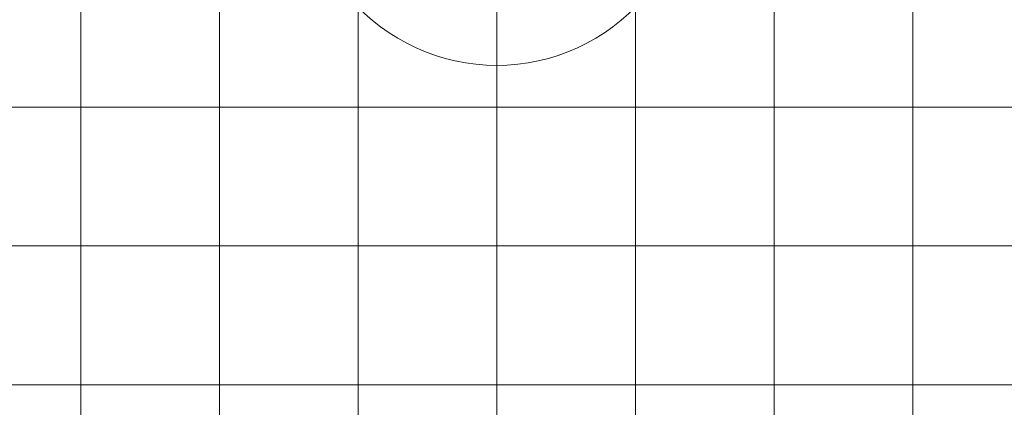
# Model space of a CAD drawing. Extents: x -123 to 337, y 549 to 1143.
# Tile 11 of 26: x -4.91 to 9.29, y 754.53 to 760.12. Entities that reach past the tile are written whole.
import ezdxf

# ---------------------------------------------------------------- set-up
doc = ezdxf.new("R2010")
doc.units = 0
doc.layers.get('0').update_dxf_attribs({"lineweight": 35})
doc.layers.add('D-304 Wandabwicklung Herren', color=7, linetype='Continuous', lineweight=25)

# ---------------------------------------------------------------- blocks, each defined once
blk = doc.blocks.new('Referenz-A07EA4ZJVH', base_point=(-77.297, 601.534))
at = {"layer": 'D-304 Wandabwicklung Herren', "color": 0, "lineweight": 13}
for p, q in [((-4.031, 770.859), (-4.031, 631.808)), ((-2.031, 770.859), (-2.031, 631.808)), ((-0.031, 770.859), (-0.031, 631.808)), ((1.969, 770.859), (1.969, 692.859)), ((3.969, 770.859), (3.969, 692.859)), ((5.969, 770.859), (5.969, 692.859)), ((7.969, 770.859), (7.969, 692.859)), ((45.089, 758.859), (-40.031, 758.859)), ((45.089, 756.859), (-40.031, 756.859)), ((45.089, 754.859), (-40.031, 754.859))]:
    blk.add_line(p, q, dxfattribs=at)
blk.add_ellipse((1.969, 762.259), major_axis=(-2.116, -1.833), ratio=1, start_param=0, end_param=1.713989, dxfattribs=at)

msp = doc.modelspace()

# ---------------------------------------------------------------- block references
at = {"color": 251, "lineweight": 25, "ltscale": 0.25, "true_color": 0x585858}
msp.add_blockref('Referenz-A07EA4ZJVH', (-77.297, 601.534), dxfattribs=at)

doc.saveas('drawing.dxf')
